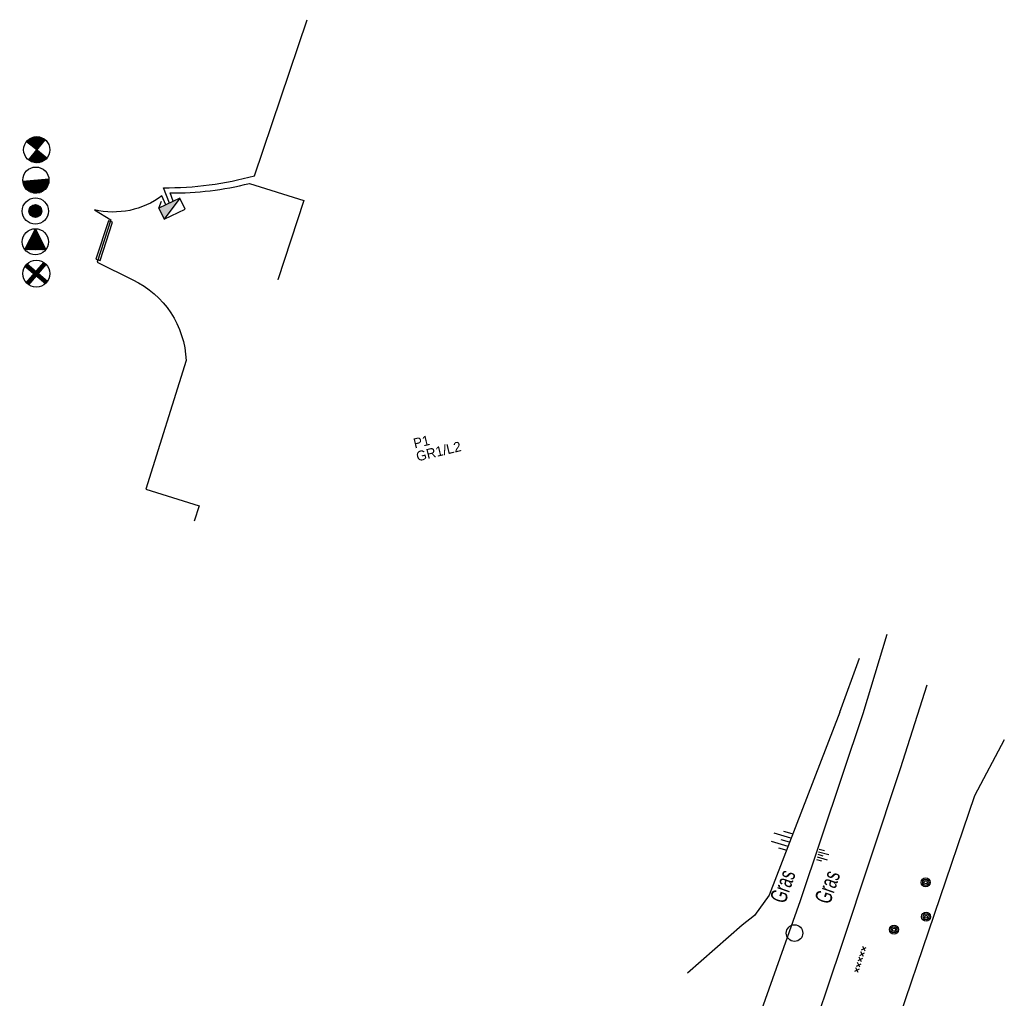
# Model space of a CAD drawing. Header units: metres. Extents: x 74699 to 149952, y 394498 to 789673.
# Tile 2 of 22: x 74699 to 74848, y 394914 to 395062. Entities that reach past the tile are written whole.
import ezdxf

# ---------------------------------------------------------------- set-up
doc = ezdxf.new("R2010")
doc.units = ezdxf.units.M
doc.layers.get('0').update_dxf_attribs({"linetype": 'CONTINUOUS'})
for name, color, linetype in [('4602', 7, 'CONTINUOUS'), ('B-BP-BOOM-GD', 74, 'CONTINUOUS'), ('B-KL-WATER-GD', 8, 'CONTINUOUS'), ('B-TE-OND-GD', 8, 'CONTINUOUS'), ('B-TR-TALB-GD', 72, 'CONTINUOUS'), ('B-VH-OVRG-GD', 13, 'CONTINUOUS'), ('B-WT-WLIJN-GD', 134, 'CONTINUOUS'), ('L-AR-BLOCKS-GD', 8, 'CONTINUOUS'), ('n-ov-arma-pr', 1, 'CONTINUOUS'), ('OVL HOH afstanden', 1, 'CONTINUOUS'), ('OVL Kabel', 3, 'DIAMETER_10'), ('OVL Lichtpunt', 1, 'CONTINUOUS'), ('OVL Lichtpuntinformatie', 1, 'CONTINUOUS'), ('OVL Mantelbuis of Boring', 6, 'CONTINUOUS'), ('OVL Voedingskast', 3, 'CONTINUOUS')]:
    doc.layers.add(name, color=color, linetype=linetype)
doc.styles.add('rtw_iso', font='iso-rtw.shx')
doc.linetypes.add('DIAMETER_10', pattern='A,12.7,-5.08,["4x10mm2",Standard,S=1,R=0,X=-5,Y=-0.5],-2', length=19.78)

# ---------------------------------------------------------------- blocks, each defined once
blk = doc.blocks.new('4409')
for p, q in [((-2, -0.28), (-1.43, 0.29)), ((-1.44, -0.28), (-2, 0.29)), ((-1.14, -0.28), (-0.57, 0.28)), ((-1.14, 0.28), (-0.58, -0.28)), ((-0.29, -0.28), (0.28, 0.29)), ((-0.28, 0.28), (0.28, -0.28)), ((0.56, -0.28), (1.13, 0.29)), ((0.56, 0.29), (1.14, -0.28)), ((1.43, -0.28), (1.99, 0.29)), ((1.43, 0.29), (2, -0.28))]:
    blk.add_line(p, q)
blk = doc.blocks.new('3203', base_point=(74757.21488, 394499.617761))
blk.add_circle((74757.21488, 394499.617761), 0.5)
blk = doc.blocks.new('2901')
for radius in [0.27, 0.18, 0.09]:
    blk.add_circle((0, 0), radius)
blk = doc.blocks.new('TALUD', base_point=(74815.635627, 394500.906339))
at = {"layer": '4602'}
for points in [[(74815.135627, 394501.406339, 0), (74815.635627, 394501.406339, 0)], [(74815.135627, 394501.156339, 0), (74816.135627, 394501.156339, 0)], [(74815.135627, 394500.906339, 0), (74815.635627, 394500.906339, 0)], [(74815.135627, 394500.656339, 0), (74816.135627, 394500.656339, 0)], [(74815.135627, 394500.406339, 0), (74815.635627, 394500.406339, 0)]]:
    blk.add_polyline3d(points, dxfattribs=at)
blk = doc.blocks.new('OV_MASTB')
at = {"layer": 'n-ov-arma-pr'}
for p, q in [((0, -1.5), (-0.02, 1.5)), ((0.06, -1.5), (0.05, 1.5)), ((0.13, -1.49), (0.11, 1.5)), ((0.19, -1.49), (0.18, 1.49)), ((0.26, -1.48), (0.24, 1.48)), ((0.32, -1.47), (0.3, 1.47)), ((0.38, -1.45), (0.37, 1.45)), ((0.45, -1.43), (0.43, 1.44)), ((0.51, -1.41), (0.49, 1.42)), ((0.57, -1.39), (0.56, 1.39)), ((0.64, -1.36), (0.62, 1.37)), ((0.7, -1.33), (0.68, 1.34)), ((0.76, -1.29), (0.75, 1.3)), ((0.83, -1.25), (0.81, 1.26)), ((0.89, -1.21), (0.88, 1.22)), ((0.95, -1.16), (0.94, 1.17)), ((1.02, -1.1), (1, 1.12)), ((1.08, -1.04), (1.07, 1.05)), ((1.14, -0.97), (1.13, 0.99)), ((1.2, -0.89), (1.19, 0.91)), ((1.27, -0.8), (1.26, 0.82)), ((1.33, -0.69), (1.32, 0.71)), ((1.39, -0.56), (1.39, 0.57)), ((1.46, -0.36), (1.45, 0.38))]:
    blk.add_line(p, q, dxfattribs=at)
blk.add_circle((0, 0), 1.5, dxfattribs=at)
blk = doc.blocks.new('OV_MASTC')
at = {"layer": 'n-ov-arma-pr'}
for p, q in [((-0.72, 0.17), (-0.71, -0.19)), ((-0.69, 0.27), (-0.68, -0.28)), ((-0.66, 0.34), (-0.65, -0.35)), ((-0.63, 0.39), (-0.62, -0.4)), ((-0.6, 0.43), (-0.59, -0.45)), ((-0.57, 0.47), (-0.55, -0.49)), ((-0.53, 0.51), (-0.52, -0.52)), ((-0.5, 0.54), (-0.49, -0.55)), ((-0.47, 0.57), (-0.46, -0.58)), ((-0.44, 0.59), (-0.43, -0.6)), ((-0.41, 0.61), (-0.4, -0.62)), ((-0.38, 0.63), (-0.37, -0.64)), ((-0.35, 0.65), (-0.33, -0.66)), ((-0.32, 0.66), (-0.3, -0.67)), ((-0.29, 0.68), (-0.27, -0.68)), ((-0.26, 0.69), (-0.24, -0.69)), ((-0.23, 0.7), (-0.21, -0.7)), ((-0.19, 0.71), (-0.18, -0.71)), ((-0.16, 0.72), (-0.15, -0.72)), ((-0.13, 0.72), (-0.12, -0.73)), ((-0.1, 0.73), (-0.09, -0.73)), ((-0.07, 0.73), (-0.05, -0.73)), ((-0.04, 0.73), (-0.02, -0.73)), ((0, -0.73), (-0.01, 0.73)), ((0.03, -0.73), (0.02, 0.73)), ((0.06, -0.73), (0.05, 0.73)), ((0.09, -0.73), (0.09, 0.73)), ((0.12, -0.72), (0.12, 0.73)), ((0.16, -0.72), (0.15, 0.72)), ((0.19, -0.71), (0.18, 0.71)), ((0.22, -0.7), (0.21, 0.7)), ((0.25, -0.69), (0.24, 0.69)), ((0.28, -0.68), (0.27, 0.68)), ((0.31, -0.67), (0.3, 0.67)), ((0.34, -0.65), (0.33, 0.65)), ((0.37, -0.63), (0.37, 0.64)), ((0.4, -0.61), (0.4, 0.62)), ((0.43, -0.59), (0.43, 0.6)), ((0.47, -0.57), (0.46, 0.57)), ((0.5, -0.54), (0.49, 0.55)), ((0.53, -0.51), (0.52, 0.52)), ((0.56, -0.48), (0.55, 0.48)), ((0.59, -0.44), (0.58, 0.44)), ((0.62, -0.39), (0.62, 0.4)), ((0.65, -0.34), (0.65, 0.35)), ((0.68, -0.27), (0.68, 0.28)), ((0.71, -0.18), (0.71, 0.19))]:
    blk.add_line(p, q, dxfattribs=at)
for radius in [1.5, 0.734]:
    blk.add_circle((0, 0), radius, dxfattribs=at)
blk = doc.blocks.new('OV_MASTA')
at = {"layer": 'OVL Lichtpuntinformatie'}
for p, q in [((1.17, 0.93), (0.37, 1.17)), ((1.11, 1.01), (0.39, 1.23)), ((0.98, 1.12), (0.4, 1.29)), ((0.84, 1.22), (0.42, 1.35)), ((-1.48, -0.01), (-1.35, 0.41)), ((-1.47, -0.18), (-1.29, 0.39)), ((-1.45, 0.31), (-1.41, 0.43)), ((-1.45, -0.35), (-1.23, 0.37)), ((-1.41, -0.45), (-1.17, 0.36)), ((-1.38, -0.54), (-1.11, 0.34)), ((-1.34, -0.64), (-1.05, 0.32)), ((-1.3, -0.73), (-0.99, 0.3)), ((-1.25, -0.79), (-0.93, 0.28)), ((-1.21, -0.86), (-0.87, 0.26)), ((-1.16, -0.92), (-0.8, 0.24)), ((-1.11, -0.99), (-0.74, 0.23)), ((-1.07, -1.05), (-0.68, 0.21)), ((-1.01, -1.09), (-0.62, 0.19)), ((-0.96, -1.13), (-0.56, 0.17)), ((-0.9, -1.17), (-0.5, 0.15)), ((-0.85, -1.22), (-0.44, 0.13)), ((-0.8, -1.26), (-0.38, 0.12)), ((-0.74, -1.29), (-0.32, 0.1)), ((-0.68, -1.32), (-0.26, 0.08)), ((-0.63, -1.35), (-0.2, 0.06)), ((-0.57, -1.37), (-0.14, 0.04)), ((-0.51, -1.4), (-0.08, 0.02)), ((-0.45, -1.43), (-0.02, 0)), ((1.45, -0.42), (0.02, 0.02)), ((1.46, -0.36), (0.03, 0.08)), ((1.47, -0.29), (0.05, 0.14)), ((1.48, -0.23), (0.07, 0.2)), ((1.49, -0.17), (0.09, 0.26)), ((1.5, -0.1), (0.11, 0.32)), ((1.5, -0.04), (0.13, 0.38)), ((1.49, 0.03), (0.14, 0.44)), ((1.49, 0.1), (0.16, 0.5)), ((1.48, 0.17), (0.18, 0.56)), ((1.48, 0.23), (0.2, 0.62)), ((1.47, 0.3), (0.22, 0.68)), ((1.45, 0.38), (0.24, 0.75)), ((1.42, 0.45), (0.26, 0.81)), ((1.39, 0.53), (0.27, 0.87)), ((1.37, 0.6), (0.29, 0.93)), ((1.34, 0.68), (0.31, 0.99)), ((1.29, 0.76), (0.33, 1.05)), ((1.23, 0.84), (0.35, 1.11))]:
    blk.add_line(p, q, dxfattribs=at)
for points in [[(0.44, 1.44), (-0.44, -1.44)], [(-1.44, 0.44), (1.44, -0.44)]]:
    blk.add_lwpolyline(points, dxfattribs=at)
blk.add_circle((0, 0), 1.5, dxfattribs=at)
blk = doc.blocks.new('OV_MAST VERW')
at = {"layer": 'n-ov-arma-pr'}
for p, q in [((-1.1, -1.01), (0.84, 1.25)), ((-1.06, -1.06), (0.89, 1.21)), ((-1.01, -1.1), (0.94, 1.17)), ((-1.01, 1.1), (1.26, -0.83)), ((-0.97, -1.14), (0.98, 1.14)), ((-0.92, -1.18), (1.02, 1.11)), ((-1.25, 0.83), (1.03, -1.1)), ((-1.21, 0.88), (1.07, -1.06)), ((-1.17, 0.93), (1.11, -1.01)), ((-1.14, 0.97), (1.15, -0.97)), ((-1.09, 1.02), (1.18, -0.93)), ((-1.05, 1.06), (1.22, -0.88)), ((-0.88, -1.21), (1.07, 1.06)), ((-0.82, -1.25), (1.11, 1.02))]:
    blk.add_line(p, q, dxfattribs=at)
blk.add_circle((0.01, 0), 1.5, dxfattribs=at)
blk = doc.blocks.new('OV_MASTD')
at = {"layer": 'OVL Lichtpunt'}
for p, q in [((-0.23, 1.51), (0.54, 0.89)), ((-0.19, 1.59), (0.45, 1.08)), ((-0.15, 1.67), (0.36, 1.26)), ((-0.11, 1.74), (0.26, 1.44)), ((-0.07, 1.82), (0.17, 1.63)), ((-0.03, 1.9), (0.08, 1.81)), ((-0.97, 0.06), (0.53, -1.15)), ((-0.93, 0.14), (0.67, -1.15)), ((-0.89, 0.22), (0.8, -1.15)), ((-0.85, 0.29), (0.93, -1.15)), ((-0.81, 0.37), (1.07, -1.15)), ((-0.77, 0.45), (1.2, -1.15)), ((-0.73, 0.52), (1.33, -1.15)), ((-0.69, 0.6), (1.47, -1.15)), ((-0.65, 0.67), (1.57, -1.12)), ((-0.62, 0.75), (1.48, -0.94)), ((-0.58, 0.83), (1.38, -0.76)), ((-0.54, 0.9), (1.29, -0.57)), ((-0.5, 0.98), (1.2, -0.39)), ((-0.46, 1.06), (1.1, -0.21)), ((-0.42, 1.13), (1.01, -0.02)), ((-0.38, 1.21), (0.92, 0.16)), ((-0.34, 1.29), (0.82, 0.34)), ((-0.3, 1.36), (0.73, 0.53)), ((-0.27, 1.44), (0.64, 0.71)), ((-1.55, -1.08), (-1.47, -1.15)), ((-1.51, -1.01), (-1.33, -1.15)), ((-1.47, -0.93), (-1.2, -1.15)), ((-1.43, -0.85), (-1.07, -1.15)), ((-1.39, -0.78), (-0.93, -1.15)), ((-1.36, -0.7), (-0.8, -1.15)), ((-1.32, -0.62), (-0.67, -1.15)), ((-1.28, -0.55), (-0.53, -1.15)), ((-1.24, -0.47), (-0.4, -1.15)), ((-1.2, -0.39), (-0.27, -1.15)), ((-1.16, -0.32), (-0.13, -1.15)), ((-1.12, -0.24), (0, -1.15)), ((-1.08, -0.17), (0.13, -1.15)), ((-1.04, -0.09), (0.27, -1.15)), ((-1.01, -0.01), (0.4, -1.15))]:
    blk.add_line(p, q, dxfattribs=at)
at = {"layer": 'OVL Lichtpunt', "linetype": 'DIAMETER_10'}
blk.add_lwpolyline([(-1.58, -1.15), (0, 1.96), (1.58, -1.15), (-1.58, -1.15)], dxfattribs=at)
at = {"layer": 'OVL Lichtpunt'}
blk.add_circle((0, 0), 1.98, dxfattribs=at)
blk = doc.blocks.new('Mijnsen Logo')
at = {"lineweight": 0}
h = blk.add_hatch(color=256, dxfattribs=at)
h.set_gradient(color1=(0, 0, 255), color2=(0, 0, 255), tint=1)
h.paths.add_polyline_path([(-2, -8), (-3, -7), (-3, -7), (-3, -7), (-3, -6), (-3, -6), (-3, -6), (-4, -6), (-4, -5), (-4, -5), (-4, -5), (-5, -5), (-6, -5), (-6, -5), (-6, -5), (-7, -5), (-7, -5), (-8, -5), (-8, -6), (-9, -6), (-9, -6), (-9, -7), (-10, -7), (-10, -8), (-10, -9), (-10, -9), (-10, -9), (-10, -10), (-10, -11), (-9, -11), (-9, -11), (-9, -12), (-9, -12), (-8, -12), (-8, -13), (-7, -13), (-7, -13), (-6, -13), (-6, -14), (-5, -14), (-5, -14), (-4, -14), (-4, -14), (-3, -14), (-3, -14), (-2, -14), (-2, -14), (-2, -13), (-2, -13), (-2, -12), (-1, -12), (-1, -11), (-1, -11), (-1, -11), (-1, -12), (-1, -12), (-1, -13), (-1, -13), (0, -13), (0, -14), (0, -14), (0, -14), (1, -14), (1, -14), (1, -14), (2, -14), (2, -13), (3, -13), (3, -13), (3, -12), (4, -12), (4, -11), (4, -11), (4, -10), (4, -10), (4, -11), (4, -11), (4, -12), (4, -12), (5, -12), (5, -13), (5, -13), (6, -14), (6, -14), (7, -14), (7, -14), (7, -14), (8, -14), (8, -14), (8, -13), (9, -13), (9, -12), (9, -12), (9, -12), (9, -11), (9, -10), (9, -9), (9, -9), (9, -8), (9, -8), (8, -7), (8, -7), (8, -6), (7, -6), (6, -5), (6, -5), (5, -5), (4, -5), (3, -5), (2, -4), (2, -4), (1, -5), (0, -5), (0, -5), (-1, -5), (-1, -6), (-2, -6), (-2, -7), (-2, -7), (-2, -8), (-2, -8)])
h = blk.add_hatch(color=256, dxfattribs=at)
h.set_gradient(color1=(250, 215, 160), color2=(250, 215, 160), tint=1)
h.paths.add_polyline_path([(-4, -6), (-4, -5), (-4, -5), (-5, -5), (-5, -5), (-5, -5), (-5, -5), (-5, -5), (-5, -5), (-5, -5), (-5, -5), (-5, -5), (-5, -5), (-5, -5), (-5, -5), (-4, -5), (-4, -5), (-4, -5), (-4, -5), (-4, -6), (-4, -6), (-4, -6), (-4, -6), (-4, -6), (-4, -6), (-3, -6), (-4, -6), (-4, -5), (-4, -5), (-4, -5), (-4, -5), (-4, -5), (-4, -5), (-5, -5), (-5, -5), (-5, -5), (-5, -5), (-5, -5), (-5, -5), (-5, -5), (-5, -5), (-5, -5), (-5, -5), (-5, -5), (-6, -5), (-6, -5), (-6, -5), (-6, -5), (-6, -5), (-6, -5), (-6, -5), (-6, -5), (-6, -5), (-6, -5), (-6, -5), (-6, -5), (-6, -5), (-6, -5), (-7, -5), (-7, -5), (-7, -5), (-7, -5), (-7, -5), (-7, -5), (-7, -5), (-7, -5), (-7, -5), (-7, -5), (-7, -5), (-8, -5), (-8, -5), (-8, -5), (-8, -5), (-8, -5), (-8, -5), (-8, -5), (-8, -5), (-8, -5), (-8, -5), (-8, -5), (-8, -6), (-8, -6), (-8, -6), (-8, -6), (-8, -6), (-8, -6), (-7, -6), (-7, -6), (-7, -6), (-7, -6), (-7, -6), (-7, -6), (-7, -6), (-7, -6), (-7, -6), (-7, -6), (-7, -6), (-7, -6), (-7, -6), (-7, -6), (-7, -6), (-7, -6), (-7, -6), (-7, -6), (-7, -6), (-7, -7), (-7, -7), (-7, -7), (-7, -7), (-7, -7), (-7, -7), (-7, -7), (-7, -7), (-6, -7), (-6, -7), (-6, -7), (-6, -7), (-6, -8), (-6, -8), (-6, -8), (-6, -8), (-6, -8), (-6, -8), (-6, -8), (-6, -8), (-6, -8), (-6, -8), (-6, -8), (-6, -8), (-6, -8), (-5, -8), (-5, -8), (-5, -8), (-5, -8), (-5, -9), (-5, -9), (-5, -9), (-5, -9), (-5, -9), (-5, -9), (-5, -9), (-5, -9), (-5, -9), (-5, -9), (-5, -9), (-5, -9), (-4, -9), (-4, -9), (-4, -9), (-4, -9), (-5, -9), (-5, -9), (-5, -9), (-5, -9), (-5, -9), (-5, -10), (-5, -10), (-5, -10), (-5, -10), (-5, -10), (-5, -10), (-4, -10), (-4, -10), (-4, -10), (-4, -10), (-4, -10), (-4, -10), (-4, -10), (-4, -11), (-4, -11), (-4, -11), (-4, -11), (-4, -11), (-4, -11), (-4, -11), (-4, -12), (-4, -12), (-4, -12), (-4, -12), (-4, -12), (-4, -12), (-4, -12), (-4, -12), (-4, -12), (-4, -12), (-4, -12), (-4, -12), (-4, -12), (-4, -13), (-4, -13), (-4, -13), (-4, -13), (-3, -13), (-3, -13), (-3, -13), (-3, -13), (-3, -13), (-3, -12), (-3, -12), (-3, -12), (-3, -12), (-3, -12), (-4, -12), (-4, -12), (-4, -12), (-3, -12), (-3, -12), (-3, -12), (-3, -12), (-3, -12), (-3, -12), (-3, -11), (-3, -11), (-3, -11), (-3, -11), (-3, -11), (-3, -11), (-3, -11), (-2, -11), (-2, -11), (-2, -10), (-2, -10), (-2, -10), (-2, -10), (-2, -10), (-2, -10), (-2, -10), (-2, -10), (-2, -10), (-2, -9), (-2, -9), (-2, -9), (-3, -9), (-3, -9), (-3, -9), (-3, -9), (-3, -9), (-3, -9), (-3, -9), (-3, -9), (-3, -9), (-3, -9), (-3, -9), (-4, -9), (-4, -9), (-4, -9), (-4, -9), (-4, -9), (-4, -8), (-4, -8), (-4, -8), (-4, -9), (-4, -9), (-4, -9), (-5, -9), (-5, -9), (-5, -9), (-5, -8), (-5, -8), (-5, -8), (-5, -8), (-5, -8), (-5, -8), (-5, -8), (-5, -8), (-5, -8), (-5, -8), (-5, -8), (-5, -8), (-5, -8), (-5, -8), (-5, -8), (-5, -8), (-5, -8), (-5, -8), (-5, -8), (-5, -8), (-5, -8), (-5, -8), (-5, -8), (-5, -8), (-5, -8), (-5, -7), (-5, -7), (-5, -7), (-5, -7), (-5, -7), (-5, -7), (-5, -7), (-5, -7), (-5, -7), (-5, -7), (-5, -7), (-5, -8), (-5, -8), (-5, -8), (-5, -8), (-5, -8), (-5, -8), (-5, -8), (-5, -7), (-5, -7), (-5, -7), (-5, -7), (-5, -7), (-5, -7), (-5, -7), (-4, -7), (-4, -7), (-4, -7), (-4, -7), (-4, -7), (-4, -7), (-4, -7), (-4, -7), (-4, -7), (-4, -7), (-4, -7), (-4, -7), (-4, -7), (-4, -7), (-4, -7), (-4, -7), (-4, -6), (-4, -6), (-4, -6), (-4, -6), (-4, -6), (-4, -6), (-4, -6), (-4, -6), (-4, -6)])
h.paths.add_polyline_path([(-5, -6), (-5, -6), (-5, -6), (-5, -5), (-5, -6), (-5, -6), (-5, -6), (-5, -6), (-5, -6), (-5, -6), (-5, -6), (-5, -6), (-5, -6), (-5, -6), (-5, -6), (-5, -6), (-5, -6), (-5, -6), (-5, -6), (-5, -6), (-5, -6), (-5, -6), (-5, -6), (-5, -6), (-5, -6)], flags=16)
h.paths.add_polyline_path([(-4, -8), (-4, -8), (-4, -8), (-5, -8), (-5, -8), (-5, -8), (-5, -8), (-5, -8), (-5, -8), (-5, -8), (-5, -8), (-5, -8), (-4, -8), (-4, -8), (-4, -8), (-4, -8), (-4, -8), (-4, -8), (-4, -8), (-4, -8), (-4, -8), (-4, -8), (-4, -8), (-4, -8), (-4, -8), (-4, -8), (-4, -8)], flags=17)
h.paths.add_polyline_path([(-3, -14), (-3, -13), (-3, -13), (-3, -13), (-3, -13), (-3, -13), (-3, -13), (-3, -13), (-3, -13), (-3, -13), (-3, -13), (-3, -13), (-3, -13), (-3, -13), (-3, -13), (-3, -13), (-4, -13), (-4, -13), (-4, -13), (-4, -13), (-4, -13), (-4, -13), (-4, -13), (-4, -13), (-4, -13), (-4, -13), (-4, -13), (-4, -13), (-4, -13), (-4, -13), (-5, -13), (-5, -13), (-5, -13), (-5, -13), (-5, -13), (-5, -13), (-5, -14), (-5, -14), (-5, -14), (-5, -14), (-5, -14), (-5, -14), (-5, -14), (-5, -14), (-5, -14), (-4, -14), (-4, -14), (-4, -14), (-4, -14), (-3, -14), (-3, -14), (-3, -14), (-3, -14), (-2, -14), (-2, -14), (-2, -14), (-2, -14), (-2, -14), (-2, -14), (-2, -13), (-2, -13), (-3, -13), (-3, -14), (-3, -14), (-3, -14), (-3, -14), (-3, -14), (-3, -14), (-3, -14), (-3, -14)])
h.paths.add_polyline_path([(-3, -12), (-3, -12), (-3, -12), (-3, -12), (-3, -12), (-3, -12), (-3, -12), (-3, -12), (-3, -12), (-3, -12), (-3, -12)], flags=17)
h.paths.add_polyline_path([(2, -13), (2, -13), (2, -13), (2, -13), (2, -13), (1, -13), (1, -13), (1, -13), (1, -13), (1, -13), (1, -13), (1, -13), (0, -13), (0, -13), (0, -13), (0, -13), (0, -13), (0, -13), (0, -13), (0, -13), (0, -13), (0, -13), (0, -13), (0, -13), (0, -14), (0, -14), (0, -14), (0, -14), (0, -14), (1, -14), (1, -14), (1, -14), (1, -14), (1, -14), (2, -14), (2, -14), (2, -14), (2, -13), (2, -13)])
h.paths.add_polyline_path([(8, -13), (8, -13), (8, -13), (8, -13), (8, -13), (7, -13), (7, -13), (7, -13), (6, -13), (6, -13), (6, -13), (5, -13), (5, -13), (5, -13), (5, -13), (6, -13), (6, -14), (6, -14), (6, -14), (6, -14), (7, -14), (7, -14), (7, -14), (7, -14), (7, -14), (8, -14), (8, -14), (8, -14), (8, -14), (8, -14), (8, -14), (8, -14), (8, -13), (8, -13), (8, -13)])
h.paths.add_polyline_path([(8, -11), (8, -11), (8, -11), (8, -11), (8, -11), (8, -11), (8, -11), (8, -11), (7, -11), (7, -10), (7, -10), (7, -10), (7, -10), (7, -10), (7, -10), (7, -10), (7, -10), (7, -10), (7, -10), (7, -10), (7, -10), (7, -10), (7, -10), (7, -10), (7, -10), (7, -10), (7, -10), (7, -10), (6, -10), (6, -10), (6, -10), (6, -10), (6, -10), (6, -10), (6, -10), (6, -10), (6, -10), (6, -10), (6, -10), (6, -11), (6, -11), (6, -11), (6, -11), (6, -11), (6, -11), (6, -11), (6, -11), (6, -11), (6, -11), (6, -11), (6, -11), (6, -11), (6, -12), (6, -12), (6, -12), (6, -11), (6, -11), (6, -11), (7, -11), (7, -11), (7, -12), (7, -12), (7, -12), (7, -12), (7, -12), (7, -12), (7, -12), (7, -12), (7, -12), (7, -12), (7, -12), (7, -12), (7, -12), (7, -12), (8, -12), (8, -11)])
h.paths.add_polyline_path([(8, -10), (8, -10), (8, -10), (8, -10), (8, -10), (8, -10), (8, -10), (8, -10), (8, -10), (8, -10), (8, -10), (8, -10), (8, -10), (8, -9), (8, -9), (8, -9), (8, -9), (7, -9), (7, -9), (7, -9), (7, -9), (7, -10), (7, -10), (7, -10), (7, -9), (7, -9), (7, -9), (7, -9), (7, -9), (7, -9), (7, -9), (7, -9), (6, -9), (6, -9), (6, -9), (6, -9), (6, -9), (6, -9), (6, -9), (6, -9), (6, -9), (6, -9), (6, -9), (6, -9), (6, -9), (6, -9), (6, -9), (6, -9), (5, -9), (5, -9), (5, -9), (5, -9), (5, -9), (6, -9), (6, -10), (6, -10), (6, -9), (6, -9), (6, -9), (6, -9), (6, -10), (6, -10), (6, -10), (6, -10), (6, -9), (6, -9), (6, -9), (7, -10), (7, -10), (7, -10), (7, -10), (7, -10), (7, -10), (7, -10), (7, -10), (7, -10), (7, -10), (7, -10), (7, -10), (7, -10), (7, -10), (7, -10), (7, -10), (7, -10), (8, -10), (8, -10), (8, -10), (8, -10)])
h.paths.add_polyline_path([(8, -10), (8, -10), (8, -10), (8, -10), (8, -10), (8, -10), (8, -10), (8, -10), (8, -10), (8, -10), (8, -11), (8, -11), (8, -11), (8, -11), (8, -11), (8, -11), (8, -11), (8, -11), (8, -11), (8, -11), (8, -11), (8, -10), (8, -10), (8, -10), (8, -10), (8, -10), (8, -10)], flags=17)
h.paths.add_polyline_path([(9, -10), (9, -10), (9, -10), (9, -10), (9, -10), (9, -10), (9, -10), (9, -10), (9, -10), (9, -10), (9, -11), (9, -11), (9, -11), (9, -11), (9, -11), (9, -11), (9, -11), (9, -11), (9, -11), (9, -11), (9, -11), (9, -12), (9, -12), (9, -12), (9, -11), (9, -12), (8, -12), (8, -12), (8, -12), (8, -12), (8, -12), (8, -12), (8, -12), (8, -12), (8, -12), (8, -12), (9, -12), (9, -12), (9, -12), (9, -12), (9, -12), (9, -12), (9, -12), (9, -12), (9, -11), (9, -11), (9, -11)])
h.paths.add_polyline_path([(5, -9), (5, -9), (5, -9), (5, -9), (5, -9), (5, -9), (5, -9), (5, -9), (5, -9), (5, -9), (5, -9), (5, -9), (5, -9), (5, -9), (5, -9), (5, -9), (5, -8), (5, -8), (5, -8), (5, -8), (5, -8), (5, -8), (5, -8), (5, -8), (5, -8), (5, -8), (5, -8), (6, -8), (6, -8), (6, -8), (6, -8), (6, -8), (6, -8), (6, -8), (6, -8), (6, -8), (6, -8), (6, -7), (6, -7), (6, -7), (6, -7), (6, -7), (6, -7), (6, -7), (6, -7), (6, -7), (6, -7), (6, -7), (6, -7), (6, -7), (6, -7), (6, -7), (6, -7), (6, -7), (6, -7), (6, -7), (6, -7), (6, -7), (6, -7), (6, -7), (6, -7), (6, -7), (6, -7), (6, -7), (6, -7), (7, -7), (7, -7), (6, -7), (6, -7), (6, -7), (6, -7), (6, -7), (6, -6), (6, -6), (6, -6), (6, -6), (6, -6), (6, -6), (6, -6), (6, -6), (6, -6), (6, -6), (6, -6), (5, -6), (5, -6), (5, -6), (6, -6), (6, -6), (6, -6), (6, -6), (6, -6), (6, -6), (6, -6), (6, -6), (6, -6), (6, -6), (6, -6), (6, -6), (6, -6), (6, -6), (6, -6), (7, -6), (6, -6), (6, -6), (6, -6), (6, -6), (6, -6), (6, -6), (6, -6), (7, -6), (6, -5), (6, -5), (6, -5), (5, -5), (5, -5), (5, -5), (5, -5), (5, -5), (5, -5), (5, -5), (5, -5), (5, -5), (4, -5), (4, -5), (4, -5), (4, -5), (4, -5), (4, -5), (4, -5), (4, -5), (3, -5), (3, -5), (3, -5), (3, -5), (3, -5), (3, -5), (3, -5), (3, -5), (3, -5), (3, -5), (3, -5), (3, -5), (3, -5), (2, -5), (2, -5), (2, -5), (2, -5), (2, -5), (2, -5), (2, -5), (2, -5), (2, -5), (2, -5), (2, -5), (2, -5), (2, -5), (2, -5), (2, -5), (1, -5), (1, -5), (1, -5), (1, -5), (1, -5), (1, -6), (1, -6), (1, -6), (1, -6), (1, -6), (1, -6), (1, -6), (1, -6), (0, -6), (0, -6), (0, -6), (0, -6), (0, -6), (0, -6), (0, -6), (0, -6), (0, -6), (0, -6), (0, -6), (0, -6), (0, -6), (0, -6), (0, -6), (0, -6), (0, -7), (0, -7), (0, -7), (0, -7), (0, -7), (0, -7), (-1, -7), (0, -7), (0, -7), (0, -7), (0, -7), (-1, -7), (-1, -7), (-1, -7), (-1, -7), (-1, -7), (-1, -8), (-1, -8), (-1, -8), (-1, -8), (-1, -8), (-1, -8), (-1, -8), (-1, -8), (-1, -8), (-1, -8), (-1, -8), (-1, -9), (-1, -9), (-1, -9), (-1, -9), (-1, -9), (-1, -9), (-1, -9), (-1, -9), (-1, -9), (0, -9), (0, -9), (0, -9), (0, -9), (0, -9), (0, -9), (0, -9), (0, -9), (0, -9), (0, -9), (0, -9), (0, -9), (0, -10), (0, -10), (0, -10), (0, -10), (0, -10), (0, -10), (0, -10), (0, -10), (0, -10), (0, -10), (0, -10), (0, -10), (0, -10), (0, -11), (0, -11), (0, -11), (0, -11), (0, -11), (0, -11), (1, -11), (1, -11), (1, -11), (1, -11), (1, -11), (1, -12), (1, -12), (1, -11), (1, -11), (1, -11), (1, -11), (1, -11), (1, -11), (1, -11), (2, -11), (2, -11), (2, -11), (2, -11), (2, -10), (2, -10), (2, -10), (2, -10), (2, -10), (2, -10), (2, -10), (2, -9), (2, -9), (2, -9), (2, -9), (2, -9), (2, -9), (2, -9), (2, -9), (2, -9), (2, -9), (2, -9), (2, -9), (2, -9), (2, -9), (2, -9), (2, -9), (2, -8), (2, -8), (2, -8), (2, -8), (2, -8), (2, -8), (2, -8), (2, -8), (1, -8), (1, -8), (1, -8), (1, -8), (2, -8), (2, -8), (2, -8), (2, -8), (2, -8), (2, -8), (2, -8), (2, -8), (2, -8), (2, -8), (2, -8), (2, -8), (2, -8), (2, -8), (2, -8), (2, -8), (2, -8), (3, -8), (3, -8), (3, -8), (3, -8), (3, -8), (3, -8), (3, -8), (3, -8), (3, -8), (2, -8), (2, -8), (2, -8), (2, -8), (2, -8), (2, -7), (2, -7), (2, -7), (2, -7), (2, -7), (2, -8), (3, -8), (3, -8), (3, -8), (3, -8), (3, -8), (3, -8), (3, -8), (3, -8), (3, -8), (3, -8), (4, -9), (4, -9), (4, -9), (4, -9), (4, -9), (4, -9), (4, -9), (4, -9), (4, -9), (4, -9), (4, -9), (4, -9), (4, -8), (4, -8), (4, -8), (4, -8), (4, -8), (4, -8), (4, -8), (4, -8), (5, -8), (5, -8), (5, -8), (5, -8), (5, -8), (5, -8), (5, -9), (5, -9), (5, -9), (5, -9), (5, -9), (5, -9), (5, -9), (5, -9), (5, -9), (5, -9), (5, -9), (5, -9), (5, -9), (5, -9), (5, -9), (5, -9), (5, -10), (5, -10), (5, -10), (5, -10), (6, -10), (6, -10), (6, -10), (6, -10), (6, -10), (6, -10), (6, -10), (6, -10), (6, -10), (6, -10), (6, -10), (6, -10), (6, -10), (6, -10), (5, -10), (5, -10), (5, -9), (5, -9), (5, -9)])
h.paths.add_polyline_path([(6, -7), (6, -7), (6, -7), (6, -7), (6, -7), (6, -7), (6, -7), (6, -7), (6, -7), (6, -7), (6, -7), (6, -7), (6, -7), (6, -7), (6, -6), (6, -6), (6, -7), (6, -7), (6, -7), (6, -7), (6, -7), (6, -7), (6, -7), (6, -7), (6, -7), (6, -7)], flags=16)
h.paths.add_polyline_path([(2, -7), (2, -7), (2, -7), (2, -7), (2, -7), (2, -7), (2, -6), (2, -6), (2, -6), (2, -7), (2, -7), (2, -7), (2, -7), (2, -7)], flags=16)
h.paths.add_polyline_path([(2, -7), (2, -7), (1, -7), (1, -7), (1, -7), (1, -7), (1, -7), (1, -7), (1, -7), (1, -7), (1, -7), (1, -7), (1, -7), (1, -7), (1, -7), (0, -7), (0, -7), (0, -7), (0, -7), (0, -7), (0, -7), (0, -7), (0, -7), (0, -7), (0, -7), (0, -7), (0, -7), (0, -7), (0, -7), (0, -7), (0, -7), (0, -7), (0, -7), (0, -7), (0, -7), (0, -7), (1, -7), (1, -7), (1, -7), (1, -7), (1, -7), (1, -7), (1, -7), (1, -7), (1, -7), (1, -7), (1, -7), (1, -7), (1, -7), (1, -7), (1, -7), (1, -7), (1, -7), (1, -7), (1, -7), (1, -7), (1, -7), (1, -6), (1, -6), (1, -7), (1, -7), (1, -7), (1, -7), (1, -7), (1, -7), (1, -7), (1, -7), (1, -7), (1, -7), (1, -7), (1, -7), (1, -7), (1, -7), (1, -7), (1, -7), (1, -7), (1, -7), (1, -7), (1, -7), (1, -7), (1, -7), (1, -7), (2, -7), (2, -7), (2, -7), (2, -7)], flags=16)
h.paths.add_polyline_path([(2, -7), (2, -7), (2, -7), (2, -7), (2, -7), (1, -7), (1, -7), (1, -7), (1, -7), (1, -7), (2, -7), (2, -6), (2, -6), (2, -6), (2, -7), (2, -7), (2, -7), (2, -7), (2, -7)], flags=16)
h.paths.add_polyline_path([(1, -7), (1, -7), (1, -7), (1, -7), (1, -7), (1, -7), (1, -7), (1, -7), (1, -7)], flags=0)
h.paths.add_polyline_path([(1, -6), (1, -6), (1, -6), (1, -6), (1, -6), (1, -6), (1, -6), (1, -6), (1, -6), (1, -6), (1, -6), (1, -6), (1, -6), (1, -6), (1, -6), (1, -6), (1, -6), (1, -6), (1, -6), (1, -6)], flags=16)
h.paths.add_polyline_path([(6, -9), (6, -9), (6, -8), (6, -8), (6, -8), (6, -8), (6, -8), (6, -8), (6, -8), (6, -8), (6, -8), (6, -8), (6, -8), (6, -8), (6, -8), (6, -9), (6, -9), (6, -9), (6, -9), (6, -9), (6, -9), (6, -9), (6, -9), (6, -9), (6, -9), (6, -9), (6, -9)], flags=17)
h.paths.add_polyline_path([(2, -10), (2, -10), (2, -10), (2, -10), (2, -10), (2, -10), (2, -10), (2, -10), (2, -10), (2, -10), (2, -10), (2, -10), (2, -10), (2, -10), (2, -10), (2, -11), (2, -11), (2, -11), (2, -11), (2, -11), (2, -11), (2, -11), (2, -11), (2, -11), (2, -11), (2, -11), (2, -11), (2, -11), (2, -11), (2, -10), (2, -10)], flags=17)
h.paths.add_polyline_path([(1, -5), (1, -5), (1, -5), (1, -5), (1, -5), (1, -5), (1, -5), (1, -5), (1, -5), (1, -5), (1, -5), (1, -5), (1, -5), (1, -5), (1, -5), (0, -5), (0, -5), (0, -5), (-1, -5), (-1, -5), (-1, -5), (-1, -5), (0, -5), (0, -5), (0, -5), (0, -5), (0, -5), (0, -5), (0, -6), (0, -6), (0, -6), (0, -6), (0, -6), (0, -6), (0, -6), (0, -6), (0, -5), (0, -5), (0, -5), (0, -5), (0, -5), (0, -5), (0, -5)])
at = {"attachment_point": 1, "style": 'rtw_iso'}
for s, insert, char_height, width in [('{\\fArial Black|b0|i0|c0|p34;MIJNSEN}', (-47, 10), 12.64, 88.78), ('{\\fArial|b0|i0|c0|p34;DYNAMISCHE}', (-47, -7), 3.84, 36.05), ('{\\fArial|b0|i0|c0|p34;MOBILITEIT}', (11, -7), 3.84, 36.05)]:
    blk.add_mtext(s, dxfattribs=dict(at, insert=insert, char_height=char_height, width=width))

msp = doc.modelspace()

# ---------------------------------------------------------------- hatches: boundary and pattern name
at = {"layer": 'OVL Voedingskast', "linetype": 'Continuous', "ltscale": 10}
msp.add_hatch(color=256, dxfattribs=at).paths.add_polyline_path([(74720.05965, 395033.44427), (74720.848416, 395031.767317), (74723.229085, 395034.935035)])

# ---------------------------------------------------------------- linework, layer by layer
at = {"layer": 'B-TR-TALB-GD'}
for points in [[(74807.780853, 394900.783098), (74809.782079, 394908.307812), (74817.040062, 394928.796163), (74826.50975, 394957.038707), (74830.163887, 394969.034141)], [(74822.975194, 394957.252538), (74825.968093, 394965.415022)], [(74822.975194, 394957.252538), (74812.285101, 394929.582199), (74810.102826, 394926.488718), (74808.217457, 394925.031012), (74799.936881, 394917.810655)]]:
    msp.add_lwpolyline(points, dxfattribs=at)
at = {"layer": 'B-VH-OVRG-GD'}
msp.add_lwpolyline([(74815.635627, 394899.75827), (74817.759415, 394905.539176), (74823.244533, 394921.852222), (74832.142016, 394948.711193), (74836.207425, 394961.355573)], dxfattribs=at)
at = {"layer": 'B-WT-WLIJN-GD'}
msp.add_lwpolyline([(74847.84784, 394953.048176), (74843.336886, 394944.607413), (74831.139168, 394908.70977), (74826.935178, 394896.492681)], dxfattribs=at)
at = {"layer": 'OVL Kabel', "ltscale": 0.6}
for points in [[(74721.644367, 395034.189653), (74720.720951, 395036.523018, 0.0704653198), (74734.485586, 395038.33988), (74734.485586, 395038.33988), (74742.463516, 395061.92021)], [(74722.225628, 395034.463053), (74721.745559, 395035.730025, 0.0642996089), (74733.720981, 395037.166909), (74741.970275, 395034.604947), (74738.001996, 395022.583316), (74738.001996, 395022.583316), (74738.001996, 395022.583316)], [(74721.081866, 395033.925077), (74720.512603, 395035.276695, -0.2199041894), (74710.309577, 395033.169809, -0.2199041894)], [(74710.309577, 395033.169809, -0.0001415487), (74710.302731, 395033.171408), (74712.77928, 395031.688911), (74710.73969, 395025.271873), (74716.104892, 395022.607282, -0.2793395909), (74724.157452, 395010.40021), (74718.067099, 394990.974361), (74726.129337, 394988.453528), (74725.400038, 394986.106309)]]:
    msp.add_lwpolyline(points, format="xyb", dxfattribs=at)
at = {"layer": 'OVL Mantelbuis of Boring', "linetype": 'Continuous', "ltscale": 10}
msp.add_lwpolyline([(74712.437211, 395031.533561), (74710.513183, 395025.736481), (74711.172941, 395025.50255), (74713.051153, 395031.307561)], close=True, dxfattribs=at)
at = {"layer": 'OVL Voedingskast', "linetype": 'Continuous', "ltscale": 10}
for p, q in [((74723.229085, 395034.935035), (74720.848416, 395031.767317)), ((74720.05965, 395033.44427), (74720.43496, 395034.488883))]:
    msp.add_line(p, q, dxfattribs=at)
msp.add_lwpolyline([(74723.229085, 395034.935035), (74720.05965, 395033.44427), (74720.848416, 395031.767317), (74724.017851, 395033.258082)], close=True, dxfattribs=at)

# ---------------------------------------------------------------- block references
at = {"linetype": 'ByBlock', "lineweight": 25, "xscale": 0.001, "yscale": 0.001, "zscale": 0.001}
msp.add_blockref('Mijnsen Logo', (74795.900526, 395036.033953), dxfattribs=at)
at = {"layer": 'B-BP-BOOM-GD', "xscale": 2.5, "yscale": 2.5, "zscale": 2.5}
for p in [(74835.967144, 394931.513762), (74836.022279, 394926.321453), (74831.173068, 394924.369028)]:
    msp.add_blockref('2901', p, dxfattribs=at)
at = {"layer": 'B-KL-WATER-GD', "xscale": 2.5, "yscale": 2.5, "zscale": 2.5}
msp.add_blockref('3203', (74816.138169, 394923.848233), dxfattribs=at)
at = {"layer": 'L-AR-BLOCKS-GD'}
for p, xscale, yscale, zscale, rotation in [((74814.120088, 394937.955517), 2.644307, 2.644307, 2.644307, 163.22838), ((74820.425829, 394935.55051), 1.605698, 1.605698, 1.605698, 344.282338)]:
    msp.add_blockref('TALUD', p, dxfattribs=dict(at, xscale=xscale, yscale=yscale, zscale=zscale, rotation=rotation))
at = {"layer": 'L-AR-BLOCKS-GD', "rotation": 71.94305899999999}
msp.add_blockref('4409', (74826.101085, 394919.862545), dxfattribs=at)
at = {"layer": 'OVL HOH afstanden', "linetype": 'DIAMETER_10'}
msp.add_blockref('OV_MASTD', (74701.372271, 395028.34962), dxfattribs=at)
at = {"layer": 'OVL HOH afstanden', "xscale": 1.36714253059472, "yscale": 1.36714253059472, "zscale": 1.36714253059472}
msp.add_blockref('OV_MAST VERW', (74701.503969, 395023.530724), dxfattribs=at)
at = {"layer": 'OVL Kabel', "xscale": 1.32091475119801, "yscale": 1.32091475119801, "zscale": 1.32091475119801}
msp.add_blockref('OV_MASTC', (74701.372153, 395032.990872), dxfattribs=at)
at = {"layer": 'OVL Lichtpunt', "xscale": 1.32091475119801, "yscale": 1.32091475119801, "zscale": 1.32091475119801}
for name, p, rotation in [('OV_MASTA', (74701.58333, 395042.258714), 248), ('OV_MASTB', (74701.446099, 395037.670861), 274.5000000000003)]:
    msp.add_blockref(name, p, dxfattribs=dict(at, rotation=rotation))

# ---------------------------------------------------------------- texts
at = {"layer": 'B-TE-OND-GD', "width": 0.68}
for p in [(74814.709148, 394928.180745), (74821.468687, 394928.077927)]:
    msp.add_text('Gras', height=2.5, rotation=70.766477, dxfattribs=at).set_placement(p)
at = {"layer": 'OVL Lichtpuntinformatie', "linetype": 'Continuous', "ltscale": 10}
for s, p in [('P1', (74758.725549, 394997.104044)), ('GR1/L2', (74759.146683, 394995.134841, -54.405098))]:
    msp.add_text(s, height=1.5, rotation=13.46537521, dxfattribs=at).set_placement(p)

doc.saveas('drawing.dxf')
